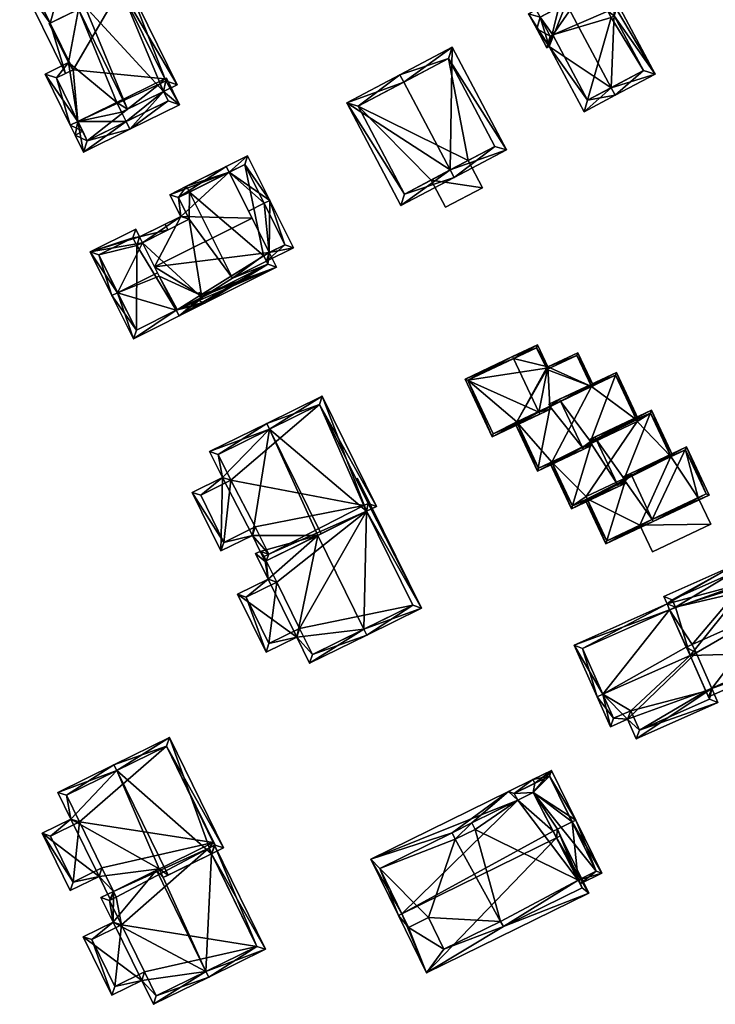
# Model space of a CAD drawing. Header units: inches. Extents: x 2685601 to 2690022, y 1235992 to 1239010.
# Tile 50 of 256: x 2686365 to 2686447, y 1236006 to 1236122. Entities that reach past the tile are written whole.
import ezdxf

# ---------------------------------------------------------------- set-up
doc = ezdxf.new("R2010")
doc.units = ezdxf.units.IN
doc.header["$MEASUREMENT"] = 0
doc.layers.add('Gebaeude Einzelhaus', color=10, linetype='Continuous')

msp = doc.modelspace()

# ---------------------------------------------------------------- meshes
at = {"layer": 'Gebaeude Einzelhaus'}
mesh = msp.add_polyface(dxfattribs=at)
corners = [(2686377.37, 1236111.115, 459.621), (2686376.81, 1236112.254, 459.621), (2686372.249, 1236110.011, 455.824), (2686371.913, 1236108.43, 455.078), (2686371.353, 1236109.57, 455.078), (2686372.899, 1236106.424, 455.078), (2686377.916, 1236110.005, 459.62), (2686378.358, 1236109.108, 459.621), (2686382.3, 1236113.539, 455.496), (2686384.185, 1236111.974, 454.745), (2686382.586, 1236114.785, 454.891), (2686382.638, 1236115.12, 454.745), (2686382.463, 1236115.034, 454.891), (2686381.859, 1236114.436, 455.496), (2686373.355, 1236107.763, 455.825), (2686372.81, 1236108.871, 455.824), (2686377.916, 1236110.005, 459.621), (2686382.846, 1236112.43, 455.496), (2686383.921, 1236114.336, 454.745), (2686378.151, 1236126.071, 454.745), (2686377.253, 1236125.63, 455.588), (2686382.3, 1236113.539, 456.267), (2686373.057, 1236123.566, 459.527), (2686378.09, 1236111.469, 460.221), (2686372.319, 1236123.203, 460.221), (2686368.985, 1236121.563, 457.445), (2686368.88, 1236121.511, 457.358), (2686371.131, 1236116.934, 457.357), (2686368.393, 1236115.586, 455.078), (2686371.678, 1236116.088, 457.445), (2686369.731, 1236115.13, 455.824), (2686382.586, 1236114.785, 455.588), (2686381.859, 1236114.436, 456.267), (2686368.985, 1236121.563, 455.609), (2686370.78, 1236115.646, 454.745), (2686371.678, 1236116.088, 455.609), (2686365.413, 1236126.56, 454.745), (2686370.824, 1236128.107, 459.527), (2686370.383, 1236129.005, 459.527), (2686375.476, 1236131.51, 454.745), (2686366.751, 1236126.104, 455.608), (2686375.02, 1236130.171, 455.588), (2686372.249, 1236110.011, 449.033), (2686373.355, 1236107.763, 449.033), (2686382.846, 1236112.43, 449.033), (2686381.859, 1236114.436, 449.033), (2686382.586, 1236114.785, 449.033), (2686382.463, 1236115.034, 449.033), (2686368.985, 1236121.563, 449.033), (2686371.678, 1236116.088, 449.033), (2686369.731, 1236115.13, 449.033), (2686377.253, 1236125.63, 449.033), (2686375.02, 1236130.171, 449.033), (2686366.751, 1236126.104, 449.033)]
mesh.append_faces([[corners[k] for k in face] for face in [(38, 41, 37), (41, 19, 20), (38, 39, 41), (41, 39, 19), (36, 33, 34), (34, 33, 35), (36, 40, 33), (36, 38, 40), (40, 38, 37), (20, 37, 22), (20, 39, 37), (37, 39, 38), (20, 19, 39), (36, 37, 38), (36, 33, 37), (37, 33, 22), (36, 34, 33), (33, 34, 35), (18, 31, 19), (19, 31, 20), (18, 21, 31), (31, 21, 32), (28, 30, 4), (4, 30, 2), (28, 27, 30), (30, 27, 29), (29, 27, 25), (25, 27, 26), (24, 1, 23), (23, 1, 0), (2, 28, 4), (25, 27, 24), (24, 27, 1), (1, 27, 2), (2, 27, 28), (25, 26, 27), (21, 22, 23), (23, 22, 24), (18, 20, 21), (21, 20, 22), (18, 19, 20), (11, 10, 12), (10, 8, 13), (17, 7, 16), (11, 9, 10), (10, 9, 8), (8, 9, 17), (17, 9, 7), (7, 14, 16), (15, 4, 2), (14, 3, 15), (15, 3, 4), (7, 5, 14), (14, 5, 3), (6, 8, 0), (8, 10, 13), (10, 11, 12), (8, 9, 10), (10, 9, 11), (6, 7, 8), (8, 7, 9), (6, 5, 7), (0, 2, 6), (6, 2, 5), (5, 2, 3), (3, 2, 4), (0, 1, 2)]], dxfattribs={"color": 13})
mesh.append_faces([[corners[k] for k in face] for face in [(51, 53, 52), (51, 48, 53), (40, 48, 33), (40, 53, 48), (37, 41, 40), (40, 41, 53), (53, 41, 52), (20, 51, 41), (41, 51, 52), (50, 49, 42), (42, 49, 47), (47, 49, 51), (51, 49, 48), (25, 22, 33), (25, 24, 22), (12, 31, 10), (12, 20, 31), (47, 51, 12), (12, 51, 20), (32, 13, 31), (31, 13, 10), (21, 8, 32), (32, 8, 13), (21, 0, 8), (21, 23, 0), (30, 42, 2), (30, 50, 42), (35, 30, 29), (35, 50, 30), (35, 49, 50), (33, 35, 25), (25, 35, 29), (33, 49, 35), (33, 48, 49), (42, 45, 43), (43, 45, 44), (42, 47, 45), (45, 47, 46), (10, 46, 12), (12, 46, 47), (13, 45, 10), (10, 45, 46), (8, 45, 13), (8, 44, 45), (8, 17, 44), (17, 43, 44), (16, 14, 17), (17, 14, 43), (15, 43, 14), (15, 42, 43), (15, 2, 42)]], dxfattribs={"color": 41})
mesh = msp.add_polyface(dxfattribs=at)
corners = [(2686435.256, 1236123.575, 450.163), (2686440.004, 1236115.589, 449.965), (2686435.636, 1236123.778, 449.965), (2686434.859, 1236113.978, 452.398), (2686435.33, 1236113.096, 452.398), (2686429.581, 1236123.875, 452.398), (2686433.404, 1236127.046, 450.163), (2686429.111, 1236124.756, 452.398), (2686427.589, 1236118.836, 450.455), (2686431.686, 1236111.154, 450.455), (2686428.72, 1236123.416, 451.939), (2686426.521, 1236122.243, 450.767), (2686425.169, 1236122.654, 450.297), (2686428.25, 1236124.297, 451.939), (2686426.051, 1236123.124, 450.767), (2686426.118, 1236120.875, 450.297), (2686427.29, 1236118.678, 450.297), (2686427.703, 1236120.029, 450.767), (2686428.001, 1236120.188, 450.925), (2686432.098, 1236112.506, 450.925), (2686438.651, 1236116, 450.424), (2686435.224, 1236122.425, 450.425), (2686434.458, 1236122.963, 450.619), (2686434.845, 1236122.223, 450.622), (2686432.993, 1236125.694, 450.622), (2686432.993, 1236125.694, 444.738), (2686434.458, 1236122.963, 444.738), (2686431.145, 1236124.709, 450.735), (2686431.145, 1236124.709, 444.738), (2686427.703, 1236120.029, 444.738), (2686426.521, 1236122.243, 444.738), (2686428.001, 1236120.188, 444.738), (2686432.098, 1236112.506, 444.738), (2686438.651, 1236116, 444.738), (2686435.224, 1236122.425, 444.738), (2686434.845, 1236122.223, 444.738)]
mesh.append_faces([[corners[k] for k in face] for face in [(0, 24, 6), (6, 24, 7), (7, 24, 5), (0, 22, 24), (1, 21, 2), (2, 21, 0), (0, 21, 22), (22, 21, 23), (4, 20, 1), (1, 20, 21), (4, 3, 20), (8, 19, 9), (9, 19, 4), (4, 19, 3), (17, 18, 8), (8, 18, 19), (8, 16, 17), (11, 12, 14), (11, 15, 12), (11, 17, 15), (15, 17, 16), (13, 7, 10), (10, 7, 5), (8, 15, 16), (8, 12, 15), (12, 11, 14), (10, 7, 13), (10, 5, 7), (3, 9, 4), (12, 8, 11), (11, 8, 10), (10, 8, 5), (5, 8, 3), (3, 8, 9), (5, 6, 7), (3, 0, 5), (5, 0, 6), (4, 1, 3), (3, 1, 0), (0, 1, 2)]], dxfattribs={"color": 13})
mesh.append_faces([[corners[k] for k in face] for face in [(26, 28, 25), (26, 31, 28), (28, 31, 30), (30, 31, 29), (26, 35, 31), (31, 35, 32), (32, 35, 33), (33, 35, 34), (22, 35, 26), (22, 23, 35), (23, 21, 35), (35, 21, 34), (21, 20, 34), (34, 20, 33), (3, 32, 20), (20, 32, 33), (3, 19, 32), (19, 18, 32), (32, 18, 31), (18, 17, 31), (31, 17, 29), (17, 11, 29), (29, 11, 30), (27, 24, 28), (28, 24, 25), (10, 5, 27), (27, 5, 24), (24, 22, 25), (25, 22, 26)]], dxfattribs={"color": 41})
mesh = msp.add_polyface(dxfattribs=at)
corners = [(2686415.948, 1236104.327, 461.869), (2686422.558, 1236106.683, 455.73), (2686416.191, 1236118.75, 455.73), (2686416.414, 1236103.443, 461.869), (2686410.515, 1236114.626, 461.869), (2686410.049, 1236115.51, 461.869), (2686403.814, 1236112.221, 455.233), (2686410.179, 1236100.154, 455.233), (2686415.774, 1236117.399, 456.613), (2686421.206, 1236107.1, 456.615), (2686405.165, 1236111.804, 456.175), (2686410.596, 1236101.505, 456.174), (2686421.206, 1236107.1, 444.826), (2686415.774, 1236117.399, 444.826), (2686405.165, 1236111.804, 444.826), (2686410.596, 1236101.505, 444.826), (2686418.069, 1236105.446, 458.468), (2686418.069, 1236105.446, 444.826), (2686413.722, 1236103.153, 458.468), (2686413.722, 1236103.153, 444.826)]
mesh.append_faces([[corners[k] for k in face] for face in [(11, 0, 3), (3, 0, 9), (7, 11, 3), (10, 11, 6), (6, 11, 7), (4, 10, 5), (8, 4, 5), (5, 10, 6), (2, 8, 5), (9, 8, 1), (3, 9, 1), (1, 8, 2), (0, 7, 3), (5, 6, 4), (4, 6, 0), (0, 6, 7), (0, 2, 4), (4, 2, 5), (3, 1, 0), (0, 1, 2)]], dxfattribs={"color": 13})
mesh.append_faces([[corners[k] for k in face] for face in [(17, 13, 12), (19, 14, 17), (17, 14, 13), (19, 15, 14), (18, 11, 19), (19, 11, 15), (16, 0, 18), (18, 0, 11), (12, 9, 17), (17, 9, 16), (16, 9, 0), (11, 14, 15), (11, 10, 14), (10, 13, 14), (4, 8, 10), (10, 8, 13), (8, 12, 13), (8, 9, 12)]], dxfattribs={"color": 41})
mesh = msp.add_polyface(dxfattribs=at)
corners = [(2686394.721, 1236094.629, 457.647), (2686394.791, 1236100.754, 462.764), (2686394.121, 1236100.419, 462.764), (2686397.564, 1236095.211, 456.943), (2686392.285, 1236099.501, 462.764), (2686394.386, 1236093.622, 456.943), (2686394.05, 1236094.294, 457.648), (2686385.006, 1236102.411, 458.336), (2686385.341, 1236101.741, 458.902), (2686390, 1236104.07, 458.903), (2686392.171, 1236105.994, 458.336), (2686396.558, 1236095.546, 457.646), (2686391.836, 1236104.988, 458.903), (2686383.79, 1236087.878, 458.876), (2686383.788, 1236087.877, 458.876), (2686384.124, 1236087.205, 458.269), (2686386.462, 1236089.023, 458.764), (2686387.119, 1236088.703, 458.298), (2686395.571, 1236092.929, 458.381), (2686386.648, 1236089.643, 459.139), (2686394.721, 1236094.629, 459.883), (2686386.731, 1236089.477, 458.993), (2686386.602, 1236089.283, 458.9), (2686392.693, 1236098.686, 463.469), (2686381.245, 1236092.963, 463.469), (2686381.8, 1236091.852, 462.466), (2686383.894, 1236087.942, 458.886), (2686383.783, 1236087.887, 458.885), (2686390, 1236104.07, 458.944), (2686384.316, 1236098.881, 460.486), (2686389.665, 1236104.74, 458.381), (2686383.043, 1236101.43, 458.317), (2686379.829, 1236095.797, 461.034), (2686379.494, 1236096.466, 460.459), (2686394.565, 1236093.264, 458.968), (2686386.783, 1236089.373, 458.901), (2686386.622, 1236089.294, 458.9), (2686394.05, 1236094.294, 459.879), (2686384.049, 1236101.095, 458.893), (2686385.323, 1236098.546, 461.057), (2686379.494, 1236096.466, 459.003), (2686382.821, 1236097.294, 459.615), (2686382.486, 1236097.965, 459.002), (2686379.829, 1236095.797, 459.615), (2686373.683, 1236094.715, 458.159), (2686379.033, 1236097.39, 458.159), (2686376.914, 1236089.929, 462.839), (2686376.244, 1236089.594, 462.839), (2686381.592, 1236092.268, 462.839), (2686386.835, 1236089.185, 458.746), (2686386.87, 1236089.2, 458.744), (2686383.796, 1236087.868, 458.891), (2686383.899, 1236087.932, 458.9), (2686386.649, 1236089.642, 459.141), (2686386.86, 1236088.791, 458.454), (2686383.788, 1236087.877, 458.9), (2686378.775, 1236084.531, 458.298), (2686379.11, 1236085.538, 458.9), (2686379.158, 1236095.461, 459.615), (2686378.696, 1236096.384, 458.771), (2686374.689, 1236094.38, 458.772), (2686394.386, 1236093.622, 449.617), (2686394.05, 1236094.294, 449.617), (2686396.558, 1236095.546, 449.617), (2686391.836, 1236104.988, 449.617), (2686385.341, 1236101.741, 449.617), (2686390.398, 1236091.629, 449.617), (2686384.049, 1236101.095, 449.617), (2686385.323, 1236098.546, 449.617), (2686379.829, 1236095.797, 449.617), (2686383.788, 1236087.877, 449.617), (2686386.783, 1236089.374, 449.617), (2686394.565, 1236093.264, 449.617), (2686379.158, 1236095.461, 449.617), (2686378.696, 1236096.384, 449.617), (2686374.689, 1236094.38, 449.617), (2686379.11, 1236085.538, 449.617), (2686386.466, 1236090.007, 459.468)]
mesh.append_faces([[corners[k] for k in face] for face in [(43, 40, 41), (41, 40, 42), (44, 60, 47), (47, 60, 46), (40, 59, 45), (45, 59, 44), (44, 59, 60), (43, 58, 40), (40, 58, 59), (57, 47, 46), (57, 56, 47), (17, 51, 54), (52, 51, 55), (55, 51, 57), (51, 17, 56), (57, 51, 56), (16, 54, 51), (52, 22, 51), (51, 22, 16), (35, 49, 36), (36, 49, 22), (35, 50, 49), (56, 46, 47), (46, 25, 48), (56, 55, 46), (46, 55, 25), (54, 51, 17), (17, 51, 56), (56, 51, 55), (55, 51, 52), (54, 16, 51), (52, 22, 53), (53, 22, 21), (22, 52, 51), (22, 51, 16), (22, 49, 36), (36, 49, 35), (35, 49, 50), (43, 46, 48), (43, 44, 46), (46, 44, 47), (43, 40, 44), (44, 40, 45), (43, 41, 40), (40, 41, 42), (38, 39, 29), (32, 29, 39), (29, 32, 33), (38, 7, 30), (29, 31, 38), (38, 31, 7), (28, 38, 30), (37, 20, 34), (15, 35, 34), (15, 22, 35), (35, 22, 36), (15, 13, 22), (15, 14, 13), (34, 17, 15), (20, 18, 34), (34, 18, 17), (24, 29, 32), (32, 29, 33), (28, 31, 29), (31, 28, 7), (7, 28, 30), (23, 29, 24), (28, 29, 23), (19, 25, 26), (26, 25, 27), (20, 24, 19), (19, 24, 25), (23, 24, 20), (16, 22, 13), (16, 21, 22), (16, 18, 21), (21, 18, 19), (19, 18, 20), (16, 17, 18), (13, 15, 16), (16, 15, 17), (13, 14, 15), (12, 1, 2), (9, 10, 12), (12, 10, 1), (9, 7, 10), (9, 8, 7), (3, 11, 1), (1, 11, 2), (3, 5, 11), (11, 5, 0), (0, 5, 6), (7, 9, 10), (10, 9, 1), (1, 9, 2), (2, 9, 4), (7, 8, 9), (3, 0, 5), (5, 0, 6), (0, 2, 4), (3, 1, 0), (0, 1, 2)]], dxfattribs={"color": 13})
mesh.append_faces([[corners[k] for k in face] for face in [(73, 75, 74), (73, 76, 75), (73, 70, 76), (73, 69, 70), (21, 19, 53), (53, 19, 77), (76, 14, 57), (76, 70, 14), (46, 60, 57), (57, 60, 76), (76, 60, 75), (60, 59, 75), (75, 59, 74), (59, 73, 74), (59, 58, 73), (43, 69, 58), (58, 69, 73), (68, 71, 69), (69, 71, 70), (68, 66, 71), (71, 66, 72), (72, 66, 61), (68, 65, 66), (68, 67, 65), (28, 4, 9), (4, 20, 0), (28, 23, 4), (4, 23, 20), (37, 0, 20), (37, 6, 0), (34, 6, 37), (34, 5, 6), (34, 72, 5), (5, 72, 61), (35, 72, 34), (22, 71, 36), (36, 71, 35), (35, 71, 72), (13, 70, 22), (22, 70, 71), (13, 14, 70), (24, 48, 25), (24, 32, 48), (48, 32, 43), (39, 43, 32), (39, 68, 43), (43, 68, 69), (39, 38, 68), (68, 38, 67), (38, 65, 67), (28, 8, 38), (38, 8, 65), (28, 9, 8), (66, 62, 61), (62, 64, 63), (66, 65, 62), (62, 65, 64), (9, 65, 8), (12, 64, 9), (9, 64, 65), (2, 11, 12), (12, 11, 64), (64, 11, 63), (0, 63, 11), (0, 62, 63), (0, 6, 62), (5, 62, 6), (5, 61, 62)]], dxfattribs={"color": 41})
mesh = msp.add_polyface(dxfattribs=at)
corners = [(2686413.722, 1236103.153, 458.468), (2686415.408, 1236099.956, 458.468), (2686419.754, 1236102.249, 458.468), (2686418.069, 1236105.446, 458.468), (2686418.069, 1236105.446, 444.826), (2686419.754, 1236102.249, 444.826), (2686415.408, 1236099.956, 444.826), (2686413.722, 1236103.153, 444.826)]
mesh.append_faces([[corners[k] for k in face] for face in [(0, 2, 3), (0, 1, 2)]], dxfattribs={"color": 13})
mesh.append_faces([[corners[k] for k in face] for face in [(4, 5, 7), (7, 5, 6), (2, 1, 5), (5, 1, 6), (7, 6, 0), (0, 6, 1), (3, 2, 4), (4, 2, 5)]], dxfattribs={"color": 41})
mesh = msp.add_polyface(dxfattribs=at)
corners = [(2686432.549, 1236078.907, 456.536), (2686432.774, 1236079.013, 456.333), (2686430.949, 1236082.885, 456.333), (2686427.438, 1236081.23, 459.497), (2686423.397, 1236082.197, 462.139), (2686426.223, 1236083.805, 459.497), (2686426.37, 1236075.891, 462.139), (2686427.662, 1236076.603, 460.939), (2686423.29, 1236082.423, 462.139), (2686427.808, 1236076.293, 460.939), (2686426.476, 1236075.665, 462.139), (2686427.701, 1236076.519, 460.939), (2686417.7, 1236079.788, 457.327), (2686420.885, 1236073.029, 457.327), (2686418.033, 1236079.668, 457.522), (2686421.005, 1236073.361, 457.522), (2686427.318, 1236080.898, 459.701), (2686427.248, 1236081.061, 459.696), (2686430.829, 1236082.553, 456.537), (2686426.103, 1236083.473, 459.701), (2686426.103, 1236083.473, 444.886), (2686427.248, 1236081.061, 444.886), (2686418.033, 1236079.668, 444.886), (2686421.005, 1236073.361, 444.886), (2686423.82, 1236074.688, 457.212), (2686423.82, 1236074.688, 444.886), (2686430.829, 1236082.553, 444.886), (2686432.549, 1236078.907, 444.886), (2686427.318, 1236080.898, 444.886), (2686423.78, 1236074.773, 444.886)]
mesh.append_faces([[corners[k] for k in face] for face in [(18, 1, 0), (18, 2, 1), (18, 3, 2), (3, 19, 5), (5, 19, 8), (8, 19, 4), (3, 17, 19), (18, 16, 3), (3, 16, 17), (10, 6, 9), (9, 6, 11), (13, 15, 10), (10, 15, 6), (8, 14, 12), (12, 14, 13), (13, 14, 15), (8, 4, 14), (6, 13, 10), (8, 12, 4), (4, 12, 6), (6, 12, 13), (7, 6, 11), (11, 6, 9), (9, 6, 10), (4, 5, 8), (0, 3, 7), (7, 3, 6), (6, 3, 4), (4, 3, 5), (0, 2, 3), (0, 1, 2)]], dxfattribs={"color": 13})
mesh.append_faces([[corners[k] for k in face] for face in [(21, 22, 20), (21, 29, 22), (22, 29, 23), (23, 29, 25), (21, 28, 29), (29, 28, 27), (27, 28, 26), (17, 28, 21), (17, 16, 28), (16, 18, 28), (28, 18, 26), (26, 0, 27), (26, 18, 0), (6, 24, 11), (24, 23, 25), (6, 15, 24), (24, 15, 23), (15, 14, 23), (23, 14, 22), (14, 20, 22), (4, 19, 14), (14, 19, 20), (19, 17, 20), (20, 17, 21)]], dxfattribs={"color": 41})
mesh = msp.add_polyface(dxfattribs=at)
corners = [(2686431.475, 1236071.755, 462.139), (2686431.581, 1236071.529, 462.139), (2686432.625, 1236072.021, 461.23), (2686432.519, 1236072.247, 461.23), (2686432.412, 1236072.475, 461.23), (2686435.478, 1236080.564, 456.333), (2686437.814, 1236075.022, 456.529), (2686428.912, 1236077.192, 462.139), (2686438.04, 1236075.129, 456.333), (2686428.805, 1236077.418, 462.139), (2686423.82, 1236074.688, 457.212), (2686423.595, 1236074.582, 456.996), (2686426.224, 1236069.004, 456.996), (2686427.701, 1236076.519, 460.939), (2686427.662, 1236076.603, 460.939), (2686427.555, 1236076.829, 460.939), (2686435.358, 1236080.231, 456.53), (2686426.344, 1236069.336, 457.213), (2686427.877, 1236070.059, 457.192), (2686426.344, 1236069.336, 444.886), (2686427.877, 1236070.059, 444.886), (2686435.358, 1236080.231, 444.886), (2686437.814, 1236075.022, 444.886), (2686432.549, 1236078.907, 444.886), (2686432.549, 1236078.907, 456.536), (2686423.82, 1236074.688, 444.886), (2686437.921, 1236074.795, 444.886), (2686423.78, 1236074.773, 444.886)]
mesh.append_faces([[corners[k] for k in face] for face in [(0, 1, 17), (17, 11, 10), (17, 12, 11), (17, 1, 12), (9, 14, 15), (9, 7, 14), (1, 0, 2), (2, 0, 3), (8, 16, 5), (5, 16, 9), (9, 16, 7), (8, 6, 16), (14, 9, 15), (13, 7, 14), (14, 7, 9), (13, 0, 7), (10, 12, 13), (13, 12, 0), (0, 12, 1), (10, 11, 12), (7, 5, 9), (5, 6, 8), (0, 4, 7), (7, 4, 5), (5, 4, 6), (0, 3, 4), (0, 2, 3), (0, 1, 2)]], dxfattribs={"color": 13})
mesh.append_faces([[corners[k] for k in face] for face in [(22, 23, 21), (23, 25, 27), (22, 20, 23), (23, 20, 25), (25, 20, 19), (22, 26, 20), (19, 10, 25), (19, 17, 10), (7, 24, 14), (7, 16, 24), (24, 16, 23), (23, 16, 21), (21, 6, 22), (21, 16, 6), (18, 19, 20), (18, 17, 19), (3, 0, 18), (18, 0, 17)]], dxfattribs={"color": 41})
mesh = msp.add_polyface(dxfattribs=at)
corners = [(2686406.143, 1236064.271, 460.449), (2686407.319, 1236064.851, 459.451), (2686400.935, 1236077.805, 459.451), (2686394.749, 1236073.92, 464.981), (2686394.418, 1236074.593, 464.981), (2686400.8, 1236061.639, 464.981), (2686393.646, 1236059.575, 459.402), (2686394.225, 1236058.4, 459.402), (2686394.364, 1236058.468, 459.52), (2686400.408, 1236061.446, 464.648), (2686392.73, 1236061.435, 459.402), (2686387.713, 1236071.289, 459.292), (2686389.211, 1236068.25, 459.293), (2686389.048, 1236059.621, 456.278), (2686385.659, 1236066.499, 456.278), (2686405.811, 1236064.945, 460.449), (2686406.319, 1236065.183, 460.022), (2686400.594, 1236076.801, 460.022), (2686388.718, 1236070.948, 459.864), (2686390.216, 1236067.909, 459.864), (2686386.663, 1236066.158, 456.849), (2686389.389, 1236060.625, 456.848), (2686393.071, 1236062.439, 459.973), (2686394.65, 1236059.234, 459.973), (2686394.113, 1236058.978, 459.52), (2686406.319, 1236065.183, 459.129), (2686412.576, 1236052.915, 458.979), (2686405.08, 1236068.125, 458.979), (2686406.143, 1236064.271, 459.574), (2686405.837, 1236050.429, 464.648), (2686406.168, 1236049.758, 464.648), (2686404.91, 1236068.041, 459.129), (2686405.811, 1236064.945, 459.574), (2686397.936, 1236049.52, 458.948), (2686394.591, 1236056.309, 458.948), (2686390.996, 1236054.538, 455.899), (2686393.111, 1236059.311, 458.948), (2686394.343, 1236047.748, 455.899), (2686399.451, 1236046.448, 458.948), (2686411.573, 1236053.256, 459.573), (2686395.595, 1236055.968, 459.519), (2686392, 1236054.196, 456.468), (2686394.684, 1236048.753, 456.469), (2686398.278, 1236050.525, 459.52), (2686399.793, 1236047.451, 459.519), (2686406.143, 1236064.271, 447.795), (2686405.811, 1236064.945, 447.795), (2686406.319, 1236065.183, 447.795), (2686400.594, 1236076.801, 447.795), (2686388.718, 1236070.948, 447.795), (2686390.216, 1236067.909, 447.795), (2686386.663, 1236066.158, 447.795), (2686389.389, 1236060.625, 447.795), (2686393.071, 1236062.439, 447.795), (2686394.65, 1236059.234, 447.795), (2686394.113, 1236058.978, 447.795), (2686394.364, 1236058.468, 447.795), (2686395.595, 1236055.968, 447.795), (2686392, 1236054.196, 447.795), (2686394.684, 1236048.753, 447.795), (2686398.278, 1236050.525, 447.795), (2686399.793, 1236047.451, 447.795), (2686411.573, 1236053.256, 447.795)]
mesh.append_faces([[corners[k] for k in face] for face in [(33, 44, 38), (38, 44, 30), (30, 44, 29), (33, 43, 44), (37, 42, 33), (33, 42, 43), (34, 41, 35), (35, 41, 37), (37, 41, 42), (34, 40, 41), (34, 8, 40), (36, 7, 34), (34, 7, 8), (36, 6, 7), (26, 25, 27), (27, 25, 31), (26, 28, 25), (25, 28, 32), (30, 39, 26), (26, 39, 28), (30, 29, 39), (36, 7, 6), (29, 38, 30), (9, 33, 29), (29, 33, 38), (33, 35, 37), (36, 34, 7), (7, 34, 8), (8, 34, 9), (9, 34, 33), (33, 34, 35), (29, 28, 9), (28, 25, 32), (25, 27, 31), (30, 26, 29), (29, 26, 28), (28, 26, 25), (25, 26, 27), (6, 24, 7), (7, 24, 8), (10, 23, 6), (6, 23, 24), (10, 22, 23), (14, 21, 13), (13, 21, 10), (10, 21, 22), (12, 20, 14), (14, 20, 21), (12, 19, 20), (11, 18, 12), (12, 18, 19), (11, 4, 18), (18, 4, 3), (1, 17, 2), (2, 17, 4), (4, 17, 3), (0, 16, 1), (1, 16, 17), (0, 15, 16), (10, 12, 13), (13, 12, 14), (10, 3, 12), (12, 3, 11), (11, 3, 4), (6, 9, 10), (10, 9, 3), (3, 9, 5), (6, 8, 9), (6, 7, 8), (0, 3, 5), (0, 2, 3), (3, 2, 4), (0, 1, 2)]], dxfattribs={"color": 13})
mesh.append_faces([[corners[k] for k in face] for face in [(60, 62, 61), (60, 45, 62), (60, 57, 45), (45, 57, 56), (60, 59, 57), (57, 59, 58), (39, 45, 28), (39, 62, 45), (29, 44, 39), (39, 44, 62), (62, 44, 61), (44, 60, 61), (44, 43, 60), (43, 42, 60), (60, 42, 59), (42, 41, 59), (59, 41, 58), (41, 57, 58), (41, 40, 57), (8, 56, 40), (40, 56, 57), (48, 50, 49), (50, 52, 51), (50, 53, 52), (54, 56, 55), (54, 45, 56), (47, 46, 48), (48, 46, 50), (50, 46, 53), (53, 46, 54), (54, 46, 45), (0, 9, 28), (0, 5, 9), (8, 24, 56), (56, 24, 55), (23, 54, 24), (24, 54, 55), (22, 54, 23), (22, 53, 54), (22, 21, 53), (53, 21, 52), (21, 20, 52), (52, 20, 51), (20, 50, 51), (20, 19, 50), (19, 18, 50), (50, 18, 49), (18, 48, 49), (3, 17, 18), (18, 17, 48), (25, 17, 16), (25, 48, 17), (25, 47, 48), (32, 16, 15), (32, 25, 16), (32, 46, 25), (25, 46, 47), (28, 15, 0), (28, 32, 15), (28, 45, 32), (32, 45, 46)]], dxfattribs={"color": 41})
mesh = msp.add_polyface(dxfattribs=at)
corners = [(2686441.879, 1236070.694, 456.197), (2686442.104, 1236070.8, 456), (2686439.59, 1236076.135, 456), (2686433.074, 1236072.787, 461.807), (2686432.968, 1236073.013, 461.807), (2686436.364, 1236068.094, 461.033), (2686435.611, 1236067.404, 461.807), (2686436.585, 1236067.625, 461.033), (2686435.718, 1236067.178, 461.807), (2686436.493, 1236067.82, 461.033), (2686436.6, 1236067.594, 461.033), (2686427.877, 1236070.059, 457.192), (2686427.652, 1236069.953, 456.996), (2686430.189, 1236064.571, 456.996), (2686432.519, 1236072.247, 461.23), (2686432.412, 1236072.475, 461.23), (2686432.305, 1236072.7, 461.23), (2686439.47, 1236075.803, 456.198), (2686430.309, 1236064.904, 457.193), (2686432.041, 1236065.72, 457.032), (2686430.309, 1236064.904, 444.886), (2686432.041, 1236065.72, 444.886), (2686439.47, 1236075.803, 444.886), (2686441.879, 1236070.694, 444.886), (2686437.814, 1236075.022, 444.886), (2686437.814, 1236075.022, 456.529), (2686427.877, 1236070.059, 444.886), (2686437.921, 1236074.795, 444.886), (2686431.911, 1236065.995, 444.886)]
mesh.append_faces([[corners[k] for k in face] for face in [(8, 6, 7), (7, 6, 9), (18, 12, 11), (18, 13, 12), (18, 8, 13), (18, 6, 8), (4, 15, 16), (4, 3, 15), (8, 7, 10), (1, 17, 2), (2, 17, 4), (4, 17, 3), (1, 0, 17), (15, 4, 16), (14, 3, 15), (15, 3, 4), (14, 6, 3), (11, 13, 14), (14, 13, 6), (6, 13, 8), (11, 12, 13), (7, 8, 10), (5, 6, 9), (9, 6, 7), (7, 6, 8), (5, 3, 6), (0, 2, 5), (5, 2, 3), (3, 2, 4), (0, 1, 2)]], dxfattribs={"color": 13})
mesh.append_faces([[corners[k] for k in face] for face in [(22, 27, 24), (27, 28, 26), (26, 28, 20), (20, 28, 21), (22, 23, 27), (27, 23, 28), (20, 11, 26), (20, 18, 11), (3, 25, 15), (3, 17, 25), (25, 17, 24), (24, 17, 22), (22, 0, 23), (22, 17, 0), (19, 20, 21), (19, 18, 20), (9, 6, 19), (19, 6, 18)]], dxfattribs={"color": 41})
mesh = msp.add_polyface(dxfattribs=at)
corners = [(2686439.67, 1236063.313, 461.806), (2686434.238, 1236060.475, 456.829), (2686439.776, 1236063.086, 461.807), (2686436.493, 1236067.82, 461.033), (2686432.041, 1236065.72, 457.032), (2686431.815, 1236065.614, 456.829), (2686437.225, 1236068.5, 461.807), (2686436.258, 1236068.32, 461.033), (2686437.119, 1236068.726, 461.807), (2686436.364, 1236068.094, 461.033), (2686446.351, 1236066.186, 455.835), (2686443.694, 1236071.825, 455.835), (2686434.358, 1236060.808, 457.033), (2686446.019, 1236066.306, 456.039), (2686443.574, 1236071.493, 456.04), (2686438.23, 1236062.634, 450.608), (2686445.081, 1236065.864, 450.608), (2686446.019, 1236066.306, 444.886), (2686434.358, 1236060.808, 444.886), (2686438.23, 1236062.634, 444.886), (2686445.081, 1236065.864, 444.886), (2686443.574, 1236071.493, 444.886), (2686441.879, 1236070.694, 444.886), (2686441.879, 1236070.694, 456.197), (2686432.041, 1236065.72, 444.886), (2686431.911, 1236065.995, 444.886)]
mesh.append_faces([[corners[k] for k in face] for face in [(0, 2, 12), (11, 14, 8), (8, 14, 6), (2, 13, 10), (10, 13, 11), (11, 13, 14), (2, 0, 13), (8, 6, 7), (7, 6, 9), (5, 12, 1), (1, 12, 2), (5, 4, 12), (0, 11, 6), (6, 11, 8), (2, 10, 0), (0, 10, 11), (3, 6, 9), (9, 6, 7), (7, 6, 8), (3, 0, 6), (5, 1, 4), (4, 1, 3), (3, 1, 0), (0, 1, 2)]], dxfattribs={"color": 13})
mesh.append_faces([[corners[k] for k in face] for face in [(20, 21, 17), (19, 22, 20), (20, 22, 21), (19, 24, 22), (22, 24, 25), (19, 18, 24), (18, 4, 24), (18, 12, 4), (6, 23, 9), (6, 14, 23), (23, 14, 22), (22, 14, 21), (14, 13, 21), (21, 13, 17), (17, 16, 20), (15, 18, 19), (15, 12, 18), (15, 0, 12), (17, 13, 16), (16, 13, 15), (15, 13, 0)]], dxfattribs={"color": 41})
mesh = msp.add_polyface(dxfattribs=at)
corners = [(2686438.23, 1236062.634, 450.608), (2686446.545, 1236062.756, 450.608), (2686445.081, 1236065.864, 450.608), (2686439.695, 1236059.526, 450.608), (2686446.545, 1236062.756, 444.886), (2686445.081, 1236065.864, 444.886), (2686438.23, 1236062.634, 444.886), (2686439.695, 1236059.526, 444.886)]
mesh.append_faces([[corners[k] for k in face] for face in [(3, 1, 0), (0, 1, 2)]], dxfattribs={"color": 13})
mesh.append_faces([[corners[k] for k in face] for face in [(6, 4, 7), (6, 5, 4), (1, 3, 4), (4, 3, 7), (7, 3, 6), (6, 3, 0), (1, 4, 2), (2, 4, 5)]], dxfattribs={"color": 41})
mesh = msp.add_polyface(dxfattribs=at)
corners = [(2686441.42, 1236053.403, 454.459), (2686450.491, 1236055.828, 455.553), (2686449.51, 1236058.035, 453.755), (2686441.724, 1236052.719, 455.017), (2686444.375, 1236048.657, 458.579), (2686453.823, 1236052.855, 458.579), (2686452.856, 1236056.879, 455.553), (2686441.035, 1236054.269, 453.755), (2686443.669, 1236048.343, 458.579), (2686454.509, 1236053.16, 458.579), (2686446.668, 1236043.497, 454.321), (2686445.983, 1236043.193, 454.321), (2686446.287, 1236042.508, 453.756), (2686457.106, 1236047.315, 453.755), (2686444.821, 1236047.653, 457.75), (2686456.116, 1236047.696, 454.321), (2686452.475, 1236055.889, 456.11), (2686450.11, 1236054.838, 456.11), (2686449.886, 1236055.368, 455.682), (2686449.129, 1236057.045, 454.313), (2686442.025, 1236053.889, 454.312), (2686442.411, 1236053.023, 455.018), (2686433.208, 1236042.491, 459.397), (2686433.206, 1236042.491, 459.397), (2686434.763, 1236038.991, 456.492), (2686433.893, 1236042.796, 459.397), (2686436.769, 1236039.883, 456.492), (2686446.668, 1236043.497, 455.948), (2686437.79, 1236037.585, 454.585), (2686444.821, 1236047.653, 459.397), (2686447.398, 1236041.854, 454.585), (2686437.15, 1236040.873, 457.061), (2686438.171, 1236038.575, 455.154), (2686435.144, 1236039.981, 457.061), (2686446.409, 1236042.235, 455.154), (2686445.983, 1236043.193, 455.948), (2686430.505, 1236048.573, 454.447), (2686431.495, 1236048.191, 455.006), (2686445.983, 1236043.193, 444.52), (2686456.116, 1236047.696, 444.52), (2686452.475, 1236055.889, 444.52), (2686450.11, 1236054.838, 444.52), (2686449.886, 1236055.368, 444.52), (2686449.129, 1236057.045, 444.52), (2686442.025, 1236053.889, 444.52), (2686442.411, 1236053.023, 444.52), (2686441.724, 1236052.719, 444.52), (2686444.115, 1236047.339, 444.52), (2686445.963, 1236043.184, 444.52), (2686433.893, 1236042.796, 444.52), (2686435.144, 1236039.981, 444.52), (2686437.15, 1236040.873, 444.52), (2686438.171, 1236038.575, 444.52), (2686446.409, 1236042.235, 444.52), (2686431.495, 1236048.191, 444.52)]
mesh.append_faces([[corners[k] for k in face] for face in [(37, 0, 3), (37, 36, 0), (25, 22, 37), (37, 22, 36), (8, 29, 4), (3, 25, 8), (8, 25, 29), (3, 36, 25), (25, 36, 22), (3, 0, 36), (33, 22, 25), (33, 23, 22), (33, 24, 23), (33, 26, 24), (30, 34, 27), (27, 34, 35), (26, 32, 28), (28, 32, 30), (30, 32, 34), (33, 31, 26), (26, 31, 32), (27, 28, 30), (25, 26, 29), (29, 26, 27), (27, 26, 28), (22, 24, 25), (25, 24, 26), (22, 23, 24), (0, 21, 3), (2, 20, 7), (7, 20, 0), (0, 20, 21), (1, 19, 2), (2, 19, 20), (1, 18, 19), (1, 17, 18), (6, 16, 1), (1, 16, 17), (6, 9, 16), (16, 9, 5), (10, 12, 11), (10, 13, 12), (10, 15, 13), (13, 15, 9), (9, 15, 5), (10, 5, 14), (14, 5, 4), (10, 13, 5), (5, 13, 9), (10, 12, 13), (10, 11, 12), (6, 5, 9), (4, 3, 8), (0, 2, 7), (6, 1, 5), (5, 1, 4), (4, 1, 3), (3, 1, 0), (0, 1, 2)]], dxfattribs={"color": 13})
mesh.append_faces([[corners[k] for k in face] for face in [(46, 49, 54), (46, 47, 49), (14, 4, 29), (25, 37, 49), (49, 37, 54), (3, 46, 37), (37, 46, 54), (51, 48, 52), (52, 48, 53), (53, 48, 38), (51, 47, 48), (51, 49, 47), (51, 50, 49), (14, 27, 10), (14, 29, 27), (35, 10, 27), (35, 11, 10), (11, 53, 38), (11, 34, 53), (11, 35, 34), (34, 32, 53), (53, 32, 52), (32, 51, 52), (32, 31, 51), (31, 33, 51), (51, 33, 50), (33, 49, 50), (33, 25, 49), (47, 38, 48), (47, 39, 38), (47, 41, 39), (39, 41, 40), (47, 45, 41), (41, 45, 42), (42, 45, 43), (43, 45, 44), (47, 46, 45), (21, 45, 3), (3, 45, 46), (44, 45, 20), (20, 45, 21), (20, 43, 44), (20, 19, 43), (19, 42, 43), (19, 18, 42), (18, 41, 42), (18, 17, 41), (17, 16, 41), (41, 16, 40), (5, 15, 16), (16, 15, 40), (40, 15, 39), (10, 39, 15), (10, 38, 39), (10, 11, 38)]], dxfattribs={"color": 41})
mesh = msp.add_polyface(dxfattribs=at)
corners = [(2686376.426, 1236019.675, 462.57), (2686374.959, 1236018.955, 461.322), (2686376.373, 1236016.073, 461.321), (2686379.741, 1236009.211, 461.321), (2686372.868, 1236014.353, 458.339), (2686387.285, 1236010.286, 466.856), (2686381.464, 1236022.148, 466.856), (2686376.235, 1236007.49, 458.339), (2686381.11, 1236006.42, 461.322), (2686387.616, 1236009.613, 466.856), (2686387.943, 1236024.074, 461.886), (2686394.273, 1236012.88, 461.326), (2686388.286, 1236025.078, 461.326), (2686387.613, 1236024.748, 461.885), (2686382.274, 1236021.292, 466.595), (2686381.778, 1236022.302, 466.595), (2686393.269, 1236013.223, 461.886), (2686376.756, 1236019.003, 462.57), (2686375.963, 1236018.613, 461.895), (2686377.376, 1236015.73, 461.893), (2686373.871, 1236014.01, 458.911), (2686376.578, 1236008.494, 458.912), (2686380.084, 1236010.215, 461.894), (2686381.453, 1236007.424, 461.895), (2686387.943, 1236024.074, 462.834), (2686389.358, 1236024.769, 461.657), (2686383.001, 1236037.723, 461.657), (2686376.812, 1236033.849, 467.077), (2686376.481, 1236034.523, 467.077), (2686382.839, 1236021.569, 467.077), (2686369.891, 1236031.288, 461.452), (2686371.425, 1236028.163, 461.452), (2686374.733, 1236021.423, 461.452), (2686368.038, 1236026.5, 458.561), (2686371.346, 1236019.76, 458.561), (2686376.426, 1236019.675, 462.027), (2686376.083, 1236018.672, 461.452), (2686376.756, 1236019.003, 462.027), (2686370.895, 1236030.945, 462.027), (2686372.429, 1236027.82, 462.027), (2686369.041, 1236026.158, 459.135), (2686371.689, 1236020.764, 459.136), (2686375.075, 1236022.426, 462.026), (2686387.613, 1236024.748, 462.833), (2686388.354, 1236025.111, 462.217), (2686382.659, 1236036.719, 462.216), (2686376.426, 1236019.675, 450.2), (2686376.756, 1236019.003, 450.2), (2686375.963, 1236018.613, 450.2), (2686377.376, 1236015.73, 450.2), (2686373.871, 1236014.01, 450.2), (2686376.578, 1236008.494, 450.2), (2686380.084, 1236010.215, 450.2), (2686381.453, 1236007.424, 450.2), (2686393.269, 1236013.223, 450.2), (2686387.613, 1236024.748, 450.2), (2686388.286, 1236025.078, 450.2), (2686388.12, 1236025.415, 450.2), (2686388.354, 1236025.111, 450.2), (2686382.659, 1236036.719, 450.2), (2686370.895, 1236030.945, 450.2), (2686372.429, 1236027.82, 450.2), (2686369.041, 1236026.158, 450.2), (2686371.689, 1236020.764, 450.2), (2686375.075, 1236022.426, 450.2)]
mesh.append_faces([[corners[k] for k in face] for face in [(25, 45, 26), (26, 45, 28), (28, 45, 27), (24, 44, 25), (25, 44, 45), (24, 43, 44), (32, 35, 36), (36, 35, 37), (32, 42, 35), (33, 41, 34), (34, 41, 32), (32, 41, 42), (31, 40, 33), (33, 40, 41), (31, 39, 40), (28, 38, 30), (30, 38, 31), (31, 38, 39), (28, 27, 38), (27, 15, 29), (29, 15, 14), (35, 36, 37), (15, 32, 35), (35, 32, 36), (32, 33, 34), (27, 31, 15), (15, 31, 32), (32, 31, 33), (28, 30, 27), (27, 30, 31), (24, 27, 29), (24, 26, 27), (27, 26, 28), (24, 25, 26), (3, 23, 8), (8, 23, 9), (9, 23, 5), (3, 22, 23), (7, 21, 3), (3, 21, 22), (2, 20, 4), (4, 20, 7), (7, 20, 21), (2, 19, 20), (0, 18, 1), (1, 18, 2), (2, 18, 19), (0, 17, 18), (12, 10, 13), (9, 16, 11), (11, 16, 12), (12, 16, 10), (9, 5, 16), (5, 14, 6), (6, 14, 15), (5, 10, 14), (10, 12, 13), (9, 11, 5), (5, 11, 10), (10, 11, 12), (5, 8, 9), (5, 3, 8), (3, 4, 7), (0, 2, 6), (6, 2, 5), (5, 2, 3), (3, 2, 4), (0, 1, 2)]], dxfattribs={"color": 13})
mesh.append_faces([[corners[k] for k in face] for face in [(59, 61, 60), (61, 63, 62), (61, 64, 63), (56, 57, 58), (58, 57, 59), (59, 57, 61), (61, 57, 64), (64, 57, 46), (24, 14, 10), (24, 29, 14), (42, 46, 35), (42, 64, 46), (42, 41, 64), (64, 41, 63), (41, 40, 63), (63, 40, 62), (40, 61, 62), (40, 39, 61), (39, 38, 61), (61, 38, 60), (38, 59, 60), (27, 45, 38), (38, 45, 59), (45, 58, 59), (45, 44, 58), (44, 12, 58), (58, 12, 56), (43, 13, 44), (44, 13, 12), (24, 10, 43), (43, 10, 13), (55, 57, 56), (55, 46, 57), (55, 47, 46), (55, 49, 47), (47, 49, 48), (49, 51, 50), (49, 52, 51), (55, 54, 49), (49, 54, 52), (52, 54, 53), (0, 15, 35), (0, 6, 15), (13, 55, 12), (12, 55, 56), (10, 55, 13), (16, 54, 10), (10, 54, 55), (16, 53, 54), (5, 23, 16), (16, 23, 53), (23, 22, 53), (53, 22, 52), (22, 21, 52), (52, 21, 51), (21, 20, 51), (51, 20, 50), (20, 49, 50), (20, 19, 49), (19, 48, 49), (19, 18, 48), (37, 18, 17), (37, 47, 18), (18, 47, 48), (35, 37, 0), (0, 37, 17), (35, 47, 37), (35, 46, 47)]], dxfattribs={"color": 41})
mesh = msp.add_polyface(dxfattribs=at)
corners = [(2686428.54, 1236026.968, 463.866), (2686425.709, 1236031.268, 460.298), (2686428.044, 1236026.725, 463.866), (2686430.271, 1236027.816, 463.866), (2686430.719, 1236028.036, 463.866), (2686427.859, 1236033.874, 459.324), (2686425.899, 1236032.357, 459.673), (2686423.486, 1236031.175, 459.673), (2686423.883, 1236030.365, 460.304), (2686425.679, 1236032.805, 459.324), (2686430.993, 1236020.99, 459.65), (2686431.221, 1236020.546, 459.324), (2686433.776, 1236021.798, 459.324), (2686427.63, 1236033.205, 459.673), (2686433.108, 1236022.026, 459.65), (2686427.63, 1236033.205, 447.787), (2686433.108, 1236022.026, 447.787), (2686423.486, 1236031.175, 447.787), (2686423.883, 1236030.364, 447.787), (2686430.993, 1236020.99, 447.787), (2686425.709, 1236031.268, 447.787)]
mesh.append_faces([[corners[k] for k in face] for face in [(14, 11, 10), (14, 12, 11), (14, 4, 12), (14, 3, 4), (9, 13, 6), (13, 4, 3), (9, 5, 13), (13, 5, 4), (10, 0, 2), (10, 3, 0), (10, 12, 3), (3, 12, 4), (10, 11, 12), (6, 5, 9), (8, 1, 7), (7, 1, 6), (6, 1, 5), (5, 1, 4), (4, 1, 3), (3, 1, 0), (0, 1, 2)]], dxfattribs={"color": 13})
mesh.append_faces([[corners[k] for k in face] for face in [(16, 20, 15), (15, 20, 17), (17, 20, 18), (16, 19, 20), (16, 14, 19), (19, 14, 10), (17, 18, 7), (7, 18, 8), (15, 6, 13), (15, 17, 6), (6, 17, 7), (3, 14, 13), (13, 14, 15), (15, 14, 16)]], dxfattribs={"color": 41})
mesh = msp.add_polyface(dxfattribs=at)
corners = [(2686428.438, 1236025.958, 464.467), (2686413.173, 1236010.125, 459.324), (2686432.22, 1236019.459, 459.324), (2686410.271, 1236017.055, 464.467), (2686409.873, 1236016.86, 464.467), (2686428.919, 1236026.194, 464.467), (2686406.633, 1236023.471, 459.324), (2686423.883, 1236030.365, 460.304), (2686422.818, 1236031.404, 459.324), (2686428.044, 1236026.725, 463.866), (2686428.54, 1236026.968, 463.866), (2686425.709, 1236031.268, 460.298), (2686423.486, 1236031.175, 459.673), (2686425.679, 1236032.805, 459.324), (2686425.899, 1236032.357, 459.673), (2686411.05, 1236015.45, 463.244), (2686415.2, 1236012.9, 460.421), (2686413.4, 1236016.6, 463.243), (2686422.2, 1236015.55, 459.941), (2686421.85, 1236016.15, 460.416), (2686431.45, 1236020.1, 459.951), (2686418.5, 1236027.7, 460.32), (2686418.9, 1236026.95, 460.913), (2686416.55, 1236025.8, 460.912), (2686416.2, 1236026.55, 460.334), (2686407.7, 1236022.35, 460.355), (2686411.05, 1236015.45, 447.787), (2686407.7, 1236022.35, 447.787), (2686413.4, 1236016.6, 447.787), (2686415.2, 1236012.9, 447.787), (2686421.85, 1236016.15, 447.787), (2686422.2, 1236015.55, 447.787), (2686431.45, 1236020.1, 447.787), (2686430.993, 1236020.99, 459.65), (2686430.993, 1236020.99, 447.787), (2686418.5, 1236027.7, 447.787), (2686423.883, 1236030.364, 447.787), (2686418.9, 1236026.95, 447.787), (2686416.55, 1236025.8, 447.787), (2686416.2, 1236026.55, 447.787), (2686425.709, 1236031.268, 447.787)]
mesh.append_faces([[corners[k] for k in face] for face in [(9, 10, 0), (0, 10, 5), (12, 13, 14), (21, 8, 7), (7, 8, 12), (12, 8, 13), (6, 25, 4), (4, 25, 3), (21, 24, 8), (8, 24, 6), (6, 24, 25), (21, 23, 24), (21, 22, 23), (2, 20, 5), (5, 20, 0), (1, 18, 2), (2, 18, 20), (1, 16, 18), (18, 16, 19), (4, 15, 1), (1, 15, 16), (16, 15, 17), (4, 3, 15), (8, 12, 13), (13, 12, 14), (8, 7, 12), (7, 9, 11), (9, 0, 10), (10, 0, 5), (7, 3, 9), (9, 3, 0), (8, 6, 7), (7, 6, 3), (3, 6, 4), (0, 2, 5), (4, 1, 3), (3, 1, 0), (0, 1, 2)]], dxfattribs={"color": 13})
mesh.append_faces([[corners[k] for k in face] for face in [(30, 34, 31), (31, 34, 32), (34, 36, 40), (30, 37, 34), (34, 37, 36), (36, 37, 35), (30, 38, 37), (38, 27, 39), (30, 28, 38), (38, 28, 27), (27, 28, 26), (30, 29, 28), (25, 24, 27), (27, 24, 39), (24, 38, 39), (24, 23, 38), (23, 37, 38), (23, 22, 37), (22, 21, 37), (37, 21, 35), (35, 7, 36), (35, 21, 7), (0, 33, 9), (33, 32, 34), (0, 20, 33), (33, 20, 32), (20, 18, 32), (32, 18, 31), (18, 30, 31), (18, 19, 30), (19, 29, 30), (19, 16, 29), (16, 28, 29), (16, 17, 28), (17, 26, 28), (17, 15, 26), (3, 25, 15), (15, 25, 26), (26, 25, 27)]], dxfattribs={"color": 41})

doc.saveas('drawing.dxf')
